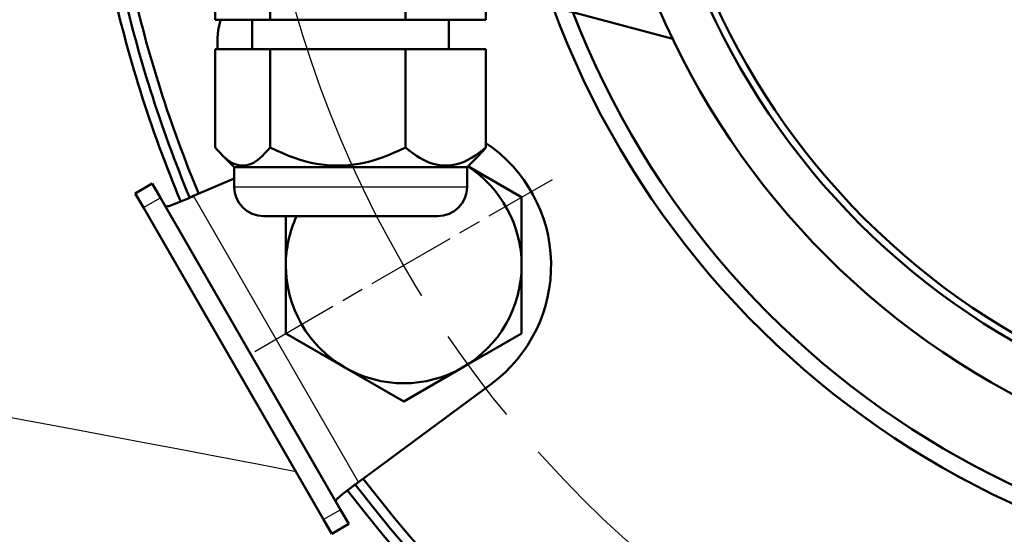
# Model space of a CAD drawing. Header units: millimetres. Extents: x 257 to 2036, y 206 to 1822.
# Tile 3 of 66: x 931 to 1031, y 273 to 325. Entities that reach past the tile are written whole.
import ezdxf

# ---------------------------------------------------------------- set-up
doc = ezdxf.new("R2010")
doc.units = ezdxf.units.MM
doc.header["$LTSCALE"] = 7
doc.linetypes.add('CHAIN', pattern=[0.3543, 0.2362, -0.0295, 0.0591, -0.0295])
for name, color, linetype, lineweight in [('Mittellinie(DIN)', 4, 'CHAIN', 25), ('Mittelpunktmarkierung(DIN)', 4, 'CHAIN', 25), ('Sichtbare Kanten(DIN)', 7, 'Continuous', 50), ('Sichtbare tangentiale Kanten(DIN)', 3, 'Continuous', 25)]:
    doc.layers.add(name, color=color, linetype=linetype, lineweight=lineweight)

msp = doc.modelspace()

# ---------------------------------------------------------------- linework, layer by layer
at = {"layer": 'Mittellinie(DIN)', "linetype": 'CHAIN', "ltscale": 23.990969}
msp.add_circle((1069.44, 357.43), 115, dxfattribs=at)
at = {"layer": 'Mittelpunktmarkierung(DIN)', "linetype": 'CHAIN', "ltscale": 5.555937}
msp.add_line((954.69, 291.18), (985, 308.68), dxfattribs=at)
at = {"layer": 'Sichtbare Kanten(DIN)'}
for p, q in [((950.67, 329.93), (950.67, 324.93)), ((956.25, 329.93), (956.25, 324.93)), ((970.03, 329.93), (970.03, 324.93)), ((978.22, 329.93), (978.22, 324.93)), ((982.44, 326.93), (997.25, 322.97)), ((950.67, 324.93), (956.25, 324.93)), ((954.44, 324.93), (954.44, 321.93)), ((956.25, 324.93), (970.03, 324.93)), ((970.03, 324.93), (978.22, 324.93)), ((974.44, 324.93), (974.44, 321.93)), ((956.25, 321.93), (950.67, 321.93)), ((950.67, 321.93), (950.67, 311.93)), ((956.25, 321.93), (956.25, 311.93)), ((970.03, 321.93), (956.25, 321.93)), ((970.03, 321.93), (970.03, 311.93)), ((978.22, 321.93), (970.03, 321.93)), ((978.22, 321.93), (978.22, 311.93)), ((952.59, 309.93), (951.33, 311.19)), ((976.3, 309.93), (977.55, 311.19)), ((952.59, 309.93), (976.3, 309.93)), ((952.59, 309.93), (952.59, 307.93)), ((976.3, 309.93), (976.3, 307.93)), ((976.38, 310.02), (981.85, 306.86)), ((948.45, 306.99), (952.59, 308.78)), ((944.26, 308.25), (942.53, 307.25)), ((944.26, 308.25), (945.09, 306.81)), ((943.36, 305.81), (942.53, 307.25)), ((945.09, 306.81), (963.43, 275.06)), ((981.85, 306.86), (981.85, 299.93)), ((961.7, 274.06), (943.36, 305.81)), ((973.3, 304.93), (955.59, 304.93)), ((957.85, 299.93), (957.85, 304.93)), ((957.85, 293), (957.85, 299.93)), ((981.85, 299.93), (981.85, 293)), ((963.85, 289.54), (957.85, 293)), ((981.85, 293), (975.85, 289.54)), ((969.85, 286.08), (963.85, 289.54)), ((975.85, 289.54), (969.85, 286.08)), ((978.77, 287.88), (965.26, 277.88)), ((963.43, 275.06), (964.26, 273.61)), ((962.53, 272.61), (961.7, 274.06)), ((962.53, 272.61), (964.26, 273.61))]:
    msp.add_line(p, q, dxfattribs=at)
at = {"layer": 'Sichtbare Kanten(DIN)', "flags": 128}
for points in [[(950.67, 311.93), (950.93, 311.62), (951.19, 311.34), (951.43, 311.09), (951.67, 310.87), (951.91, 310.68), (952.14, 310.51), (952.37, 310.38), (952.59, 310.27), (952.81, 310.18), (953.03, 310.12), (953.24, 310.09), (953.46, 310.08), (953.68, 310.09), (953.89, 310.12), (954.11, 310.18), (954.33, 310.27), (954.55, 310.38), (954.78, 310.51), (955.01, 310.68), (955.24, 310.87), (955.49, 311.09), (955.73, 311.34), (955.99, 311.62), (956.25, 311.93)], [(956.25, 311.93), (956.9, 311.62), (957.53, 311.34), (958.14, 311.09), (958.74, 310.87), (959.32, 310.68), (959.88, 310.51), (960.44, 310.38), (960.99, 310.27), (961.53, 310.18), (962.07, 310.12), (962.61, 310.09), (963.14, 310.08), (963.67, 310.09), (964.21, 310.12), (964.74, 310.18), (965.29, 310.27), (965.84, 310.38), (966.39, 310.51), (966.96, 310.68), (967.54, 310.87), (968.14, 311.09), (968.75, 311.34), (969.38, 311.62), (970.03, 311.93)], [(970.03, 311.93), (970.41, 311.62), (970.79, 311.34), (971.15, 311.09), (971.5, 310.87), (971.85, 310.68), (972.19, 310.51), (972.52, 310.38), (972.84, 310.27), (973.17, 310.18), (973.49, 310.12), (973.8, 310.09), (974.12, 310.08), (974.44, 310.09), (974.76, 310.12), (975.08, 310.18), (975.4, 310.27), (975.73, 310.38), (976.06, 310.51), (976.39, 310.68), (976.74, 310.87), (977.09, 311.09), (977.46, 311.34), (977.83, 311.62), (978.22, 311.93)], [(978.22, 311.93), (978.19, 311.9), (978.16, 311.86), (978.13, 311.83), (978.1, 311.79), (978.07, 311.76), (978.05, 311.73), (978.02, 311.69), (977.99, 311.66), (977.96, 311.63), (977.93, 311.6), (977.91, 311.56), (977.88, 311.53), (977.85, 311.5), (977.82, 311.47), (977.8, 311.44), (977.77, 311.41), (977.74, 311.38), (977.71, 311.35), (977.69, 311.33), (977.66, 311.3), (977.63, 311.27), (977.61, 311.24), (977.58, 311.21), (977.55, 311.19)], [(945.59, 305.95), (945.6, 305.94), (945.63, 305.93), (945.67, 305.92), (945.72, 305.93), (945.78, 305.94), (945.85, 305.95), (945.93, 305.97), (946.03, 306), (946.13, 306.03), (946.24, 306.07), (946.36, 306.11), (946.48, 306.16), (946.62, 306.21), (946.76, 306.27), (946.91, 306.33), (947.07, 306.39), (947.23, 306.46), (947.39, 306.53), (947.56, 306.6), (947.74, 306.68), (947.91, 306.75), (948.09, 306.83), (948.27, 306.91), (948.45, 306.99)], [(965.26, 277.88), (965.1, 277.76), (964.95, 277.64), (964.79, 277.53), (964.63, 277.41), (964.48, 277.3), (964.34, 277.19), (964.19, 277.08), (964.05, 276.97), (963.92, 276.87), (963.79, 276.77), (963.67, 276.67), (963.56, 276.58), (963.45, 276.5), (963.36, 276.42), (963.27, 276.34), (963.19, 276.27), (963.12, 276.2), (963.06, 276.14), (963.01, 276.09), (962.98, 276.04), (962.95, 276), (962.93, 275.96), (962.93, 275.93), (962.93, 275.91)]]:
    msp.add_lwpolyline(points, dxfattribs=at)
at = {"layer": 'Sichtbare Kanten(DIN)'}
for radius in [80, 75.27, 74.55]:
    msp.add_circle((1069.44, 357.43), radius, dxfattribs=at)
for centre, radius, start, end in [((1069.44, 357.43), 132.5, 217.3604, 167.713), ((1069.44, 357.43), 131.5, 217.3641, 167.4879), ((1069.44, 357.43), 130.5, 217.3707, 66.8743), ((1069.44, 357.43), 90, 200.2772, 159.7228), ((1069.44, 357.43), 88.27, 201.0766, 158.9234), ((1069.44, 357.43), 132.5, 192.287, 202.6396), ((1069.44, 357.43), 131.5, 192.5121, 202.6359), ((1069.44, 357.43), 130.5, 192.7094, 202.6293), ((959.88, 322.49), 9, 164.2319, 183.531), ((969.85, 299.93), 15, 306.5047, 56.0942), ((969.85, 299.93), 12, 0, 57.077), ((955.59, 307.93), 3, 180, 270), ((973.3, 307.93), 3, 270, 0), ((969.85, 299.93), 12, 155.3757, 180), ((969.85, 299.93), 12, 180, 240), ((969.85, 299.93), 12, 300, 0), ((969.85, 299.93), 12, 240, 300)]:
    msp.add_arc(centre, radius, start, end, dxfattribs=at)
at = {"layer": 'Sichtbare tangentiale Kanten(DIN)'}
for p, q in [((952.59, 307.93), (976.3, 307.93)), ((943.36, 305.81), (945.09, 306.81)), ((965.26, 277.88), (948.45, 306.99)), ((963.43, 275.06), (961.7, 274.06))]:
    msp.add_line(p, q, dxfattribs=at)
at = {"layer": 'Sichtbare tangentiale Kanten(DIN)', "flags": 128}
msp.add_lwpolyline([(958.9, 278.91), (954.77, 279.72), (950.78, 280.49), (946.94, 281.22), (943.25, 281.92), (939.7, 282.59), (936.3, 283.22), (933.03, 283.83), (929.88, 284.4)], dxfattribs=at)

doc.saveas('drawing.dxf')
